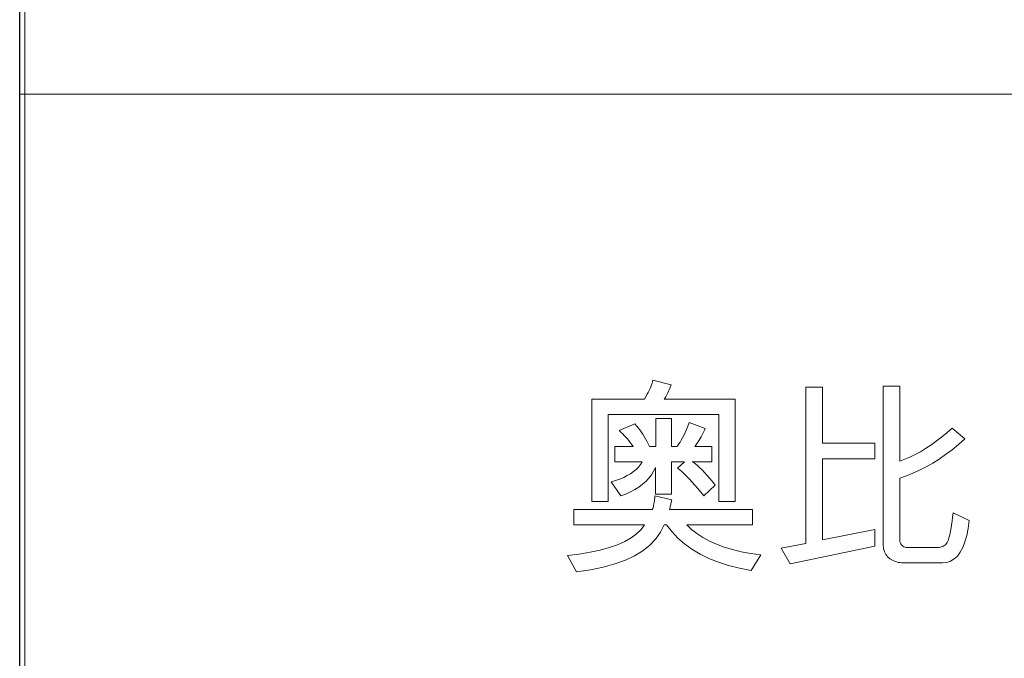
# Model space of a CAD drawing. Header units: millimetres. Extents: x 2984 to 3412, y -1556 to -1253.
# Tile 3 of 53: x 3184 to 3208, y -1523 to -1508. Entities that reach past the tile are written whole.
import ezdxf

# ---------------------------------------------------------------- set-up
doc = ezdxf.new("R2010")
doc.units = ezdxf.units.MM

msp = doc.modelspace()

# ---------------------------------------------------------------- linework, layer by layer
at = {"color": 7, "lineweight": 25}
msp.add_line((3184.235, -1541.408), (3184.235, -1493.888), dxfattribs=at)
at = {"color": 7, "lineweight": 13}
for p, q in [((3184.349, -1497.371), (3184.349, -1541.235)), ((3184.228, -1509.728), (3397.355, -1509.728)), ((3184.235, -1509.728), (3184.235, -1541.408))]:
    msp.add_line(p, q, dxfattribs=at)
at = {"color": 7, "lineweight": 13, "ltscale": 0.0125}
msp.add_line((3184.235, -1515.355), (3184.235, -1516.075), dxfattribs=at)
at = {"color": 7, "lineweight": 13}
for points in [[(3201.397, -1519.493), (3201.001, -1519.493), (3201.001, -1517.409), (3198.349, -1517.409), (3198.349, -1519.493), (3197.951, -1519.493), (3197.951, -1517.04), (3199.214, -1517.04), (3199.246, -1516.985), (3199.276, -1516.932), (3199.303, -1516.881), (3199.328, -1516.832), (3199.35, -1516.786), (3199.369, -1516.742), (3199.386, -1516.7), (3199.4, -1516.661), (3199.411, -1516.623), (3199.42, -1516.588), (3199.859, -1516.694), (3199.844, -1516.736), (3199.828, -1516.776), (3199.811, -1516.815), (3199.795, -1516.852), (3199.778, -1516.887), (3199.762, -1516.921), (3199.745, -1516.953), (3199.727, -1516.984), (3199.71, -1517.013), (3199.692, -1517.04), (3201.397, -1517.04)], [(3204.746, -1520.571), (3202.715, -1520.994), (3202.499, -1520.616), (3203.091, -1520.505), (3203.091, -1516.753), (3203.489, -1516.753), (3203.489, -1518.101), (3204.746, -1518.101), (3204.746, -1518.469), (3203.489, -1518.469), (3203.489, -1520.419), (3204.746, -1520.169)], [(3207.01, -1519.948), (3206.984, -1520.141), (3206.948, -1520.315), (3206.905, -1520.467), (3206.853, -1520.6), (3206.793, -1520.712), (3206.724, -1520.804), (3206.648, -1520.875), (3206.562, -1520.926), (3206.469, -1520.957), (3206.367, -1520.967), (3205.426, -1520.967), (3205.384, -1520.966), (3205.343, -1520.962), (3205.304, -1520.956), (3205.267, -1520.947), (3205.231, -1520.936), (3205.197, -1520.923), (3205.164, -1520.907), (3205.133, -1520.889), (3205.104, -1520.868), (3205.076, -1520.845), (3205.051, -1520.82), (3205.028, -1520.793), (3205.008, -1520.765), (3204.991, -1520.734), (3204.976, -1520.702), (3204.964, -1520.668), (3204.955, -1520.632), (3204.948, -1520.595), (3204.944, -1520.556), (3204.943, -1520.515), (3204.943, -1516.733), (3205.34, -1516.733), (3205.34, -1518.528), (3205.464, -1518.483), (3205.587, -1518.43), (3205.712, -1518.369), (3205.837, -1518.301), (3205.963, -1518.226), (3206.09, -1518.143), (3206.217, -1518.052), (3206.345, -1517.954), (3206.473, -1517.848), (3206.603, -1517.735), (3206.905, -1517.995), (3206.752, -1518.13), (3206.598, -1518.255), (3206.443, -1518.371), (3206.288, -1518.478), (3206.132, -1518.577), (3205.975, -1518.666), (3205.817, -1518.747), (3205.659, -1518.819), (3205.5, -1518.882), (3205.34, -1518.936), (3205.34, -1520.414), (3205.346, -1520.45), (3205.355, -1520.482), (3205.366, -1520.509), (3205.38, -1520.534), (3205.397, -1520.554), (3205.416, -1520.571), (3205.439, -1520.584), (3205.464, -1520.593), (3205.492, -1520.599), (3205.522, -1520.601), (3206.251, -1520.601), (3206.285, -1520.599), (3206.317, -1520.595), (3206.347, -1520.587), (3206.374, -1520.576), (3206.4, -1520.563), (3206.423, -1520.546), (3206.444, -1520.526), (3206.464, -1520.503), (3206.481, -1520.477), (3206.496, -1520.447), (3206.51, -1520.413), (3206.523, -1520.371), (3206.537, -1520.322), (3206.55, -1520.266), (3206.562, -1520.202), (3206.575, -1520.13), (3206.587, -1520.052), (3206.599, -1519.965), (3206.611, -1519.872), (3206.622, -1519.771)], [(3200.915, -1519.103), (3200.643, -1519.363), (3200.569, -1519.272), (3200.498, -1519.186), (3200.429, -1519.105), (3200.362, -1519.03), (3200.298, -1518.961), (3200.235, -1518.897), (3200.176, -1518.838), (3200.118, -1518.785), (3200.062, -1518.737), (3200.009, -1518.695), (3200.176, -1518.543), (3199.869, -1518.543), (3199.869, -1519.319), (3199.481, -1519.319), (3199.481, -1518.681), (3199.436, -1518.771), (3199.382, -1518.856), (3199.32, -1518.937), (3199.249, -1519.013), (3199.171, -1519.083), (3199.083, -1519.149), (3198.988, -1519.21), (3198.884, -1519.266), (3198.772, -1519.317), (3198.651, -1519.363), (3198.415, -1519.027), (3198.524, -1518.995), (3198.625, -1518.959), (3198.719, -1518.919), (3198.804, -1518.876), (3198.883, -1518.83), (3198.953, -1518.78), (3199.016, -1518.726), (3199.072, -1518.669), (3199.119, -1518.608), (3199.16, -1518.543), (3198.506, -1518.543), (3198.506, -1518.177), (3198.943, -1518.177), (3198.906, -1518.125), (3198.869, -1518.075), (3198.834, -1518.029), (3198.799, -1517.986), (3198.765, -1517.946), (3198.732, -1517.91), (3198.699, -1517.876), (3198.668, -1517.846), (3198.637, -1517.818), (3198.607, -1517.794), (3198.988, -1517.635), (3199.028, -1517.679), (3199.067, -1517.726), (3199.105, -1517.775), (3199.141, -1517.826), (3199.177, -1517.879), (3199.211, -1517.935), (3199.244, -1517.992), (3199.276, -1518.052), (3199.307, -1518.113), (3199.336, -1518.177), (3199.486, -1518.177), (3199.486, -1517.502), (3199.869, -1517.502), (3199.869, -1518.177), (3199.99, -1518.177), (3200.016, -1518.15), (3200.042, -1518.116), (3200.07, -1518.075), (3200.099, -1518.028), (3200.129, -1517.973), (3200.16, -1517.913), (3200.191, -1517.845), (3200.224, -1517.771), (3200.257, -1517.69), (3200.292, -1517.603), (3200.672, -1517.745), (3200.649, -1517.798), (3200.625, -1517.848), (3200.601, -1517.896), (3200.576, -1517.943), (3200.552, -1517.987), (3200.527, -1518.029), (3200.502, -1518.069), (3200.477, -1518.107), (3200.452, -1518.143), (3200.427, -1518.177), (3200.834, -1518.177), (3200.834, -1518.543), (3200.365, -1518.543), (3200.406, -1518.568), (3200.45, -1518.6), (3200.497, -1518.639), (3200.548, -1518.685), (3200.601, -1518.737), (3200.658, -1518.797), (3200.717, -1518.863), (3200.78, -1518.936), (3200.846, -1519.016)], [(3202.006, -1520.778), (3201.78, -1521.153), (3201.5, -1521.099), (3201.236, -1521.032), (3200.99, -1520.953), (3200.762, -1520.862), (3200.55, -1520.758), (3200.356, -1520.642), (3200.178, -1520.513), (3200.018, -1520.372), (3199.875, -1520.219), (3199.749, -1520.053), (3199.687, -1520.053), (3199.601, -1520.231), (3199.487, -1520.394), (3199.346, -1520.543), (3199.178, -1520.677), (3198.981, -1520.797), (3198.758, -1520.902), (3198.507, -1520.993), (3198.229, -1521.07), (3197.923, -1521.133), (3197.59, -1521.18), (3197.369, -1520.792), (3197.653, -1520.758), (3197.915, -1520.715), (3198.155, -1520.663), (3198.373, -1520.602), (3198.569, -1520.533), (3198.743, -1520.454), (3198.895, -1520.367), (3199.026, -1520.271), (3199.134, -1520.167), (3199.221, -1520.053), (3197.519, -1520.053), (3197.519, -1519.685), (3199.405, -1519.685), (3199.414, -1519.663), (3199.422, -1519.639), (3199.43, -1519.613), (3199.437, -1519.584), (3199.444, -1519.553), (3199.45, -1519.52), (3199.455, -1519.484), (3199.459, -1519.446), (3199.463, -1519.406), (3199.466, -1519.363), (3199.874, -1519.454), (3199.869, -1519.476), (3199.864, -1519.499), (3199.859, -1519.521), (3199.853, -1519.544), (3199.848, -1519.567), (3199.842, -1519.59), (3199.836, -1519.614), (3199.83, -1519.637), (3199.824, -1519.661), (3199.818, -1519.685), (3201.809, -1519.685), (3201.809, -1520.053), (3200.235, -1520.053), (3200.349, -1520.164), (3200.477, -1520.265), (3200.619, -1520.359), (3200.775, -1520.444), (3200.945, -1520.521), (3201.129, -1520.589), (3201.328, -1520.649), (3201.54, -1520.7), (3201.766, -1520.743)]]:
    msp.add_lwpolyline(points, close=True, dxfattribs=at)

doc.saveas('drawing.dxf')
